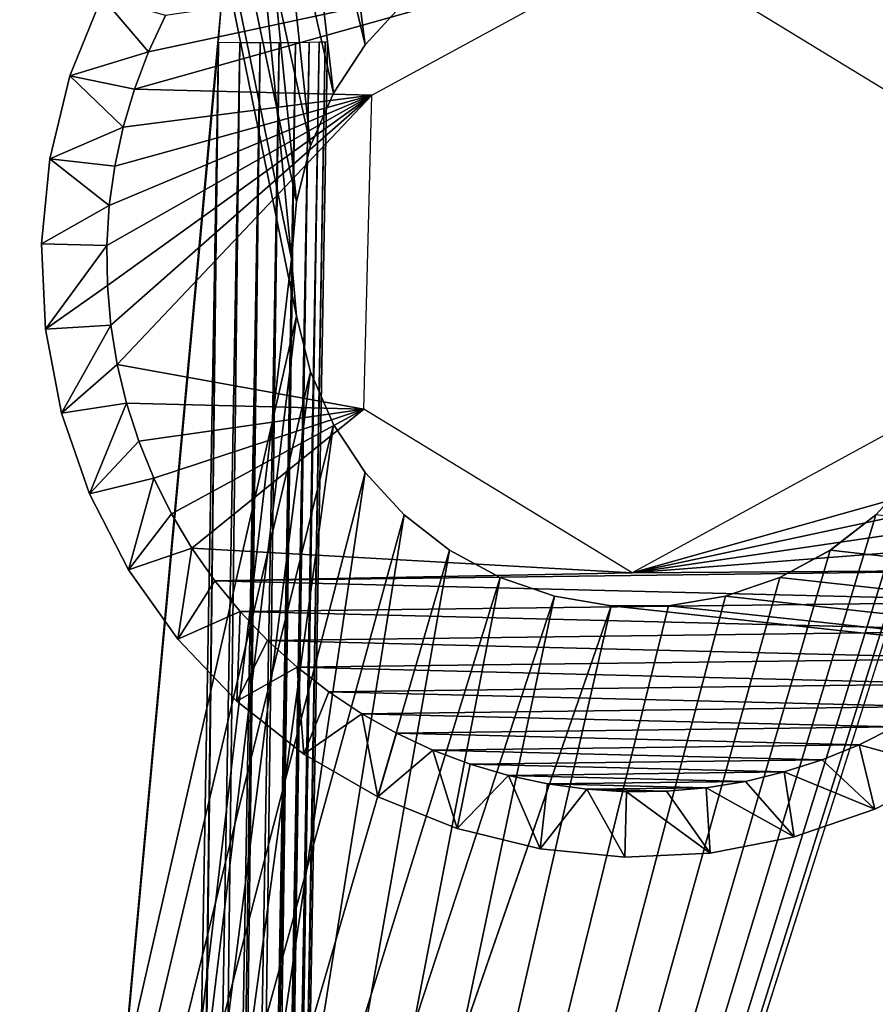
# Model space of a CAD drawing. Header units: millimetres. Extents: x -72 to 72, y -72 to 72.
# Tile 22 of 65: x -68.85 to -64.92, y -58.93 to -54.4. Entities that reach past the tile are written whole.
import ezdxf

# ---------------------------------------------------------------- set-up
doc = ezdxf.new("R2010")
doc.units = ezdxf.units.MM
doc.header["$LTSCALE"] = 65.185185
for name, color, linetype in [('102', 7, 'CONTINUOUS'), ('132', 7, 'CONTINUOUS'), ('133', 7, 'CONTINUOUS'), ('134', 7, 'CONTINUOUS'), ('135', 7, 'CONTINUOUS'), ('136', 7, 'CONTINUOUS'), ('137', 7, 'CONTINUOUS'), ('138', 7, 'CONTINUOUS'), ('53', 7, 'CONTINUOUS'), ('56', 7, 'CONTINUOUS'), ('57', 7, 'CONTINUOUS'), ('60', 7, 'CONTINUOUS'), ('63', 7, 'CONTINUOUS'), ('66', 7, 'CONTINUOUS')]:
    doc.layers.add(name, color=color, linetype=linetype)

msp = doc.modelspace()

# ---------------------------------------------------------------- linework, layer by layer
at = {"layer": '102', "color": 18, "linetype": 'Continuous', "true_color": 0x640303}
for points in [[(-67.9359, -54.5068, 9.7555), (-68.2413, -72.0087, 9.45), (-68.1533, -72.0101, 9.4422), (-67.9359, -54.5068, 9.7555)], [(-67.9359, -54.5068, 9.7555), (-68.1533, -72.0101, 9.4422), (-68.1438, -72.0103, 9.4404), (-67.9359, -54.5068, 9.7555)], [(-67.9359, -54.5068, 9.7555), (-68.1438, -72.0103, 9.4404), (-67.8383, -54.5074, 9.7459), (-67.9359, -54.5068, 9.7555)], [(-68.1438, -72.0103, 9.4404), (-68.0501, -72.0114, 9.4119), (-67.8383, -54.5074, 9.7459), (-68.1438, -72.0103, 9.4404)], [(-67.8383, -54.5074, 9.7459), (-68.0501, -72.0114, 9.4119), (-67.7445, -54.5076, 9.7174), (-67.8383, -54.5074, 9.7459)], [(-68.0501, -72.0114, 9.4119), (-67.9994, -72.0119, 9.3875), (-67.7445, -54.5076, 9.7174), (-68.0501, -72.0114, 9.4119)], [(-67.9994, -72.0119, 9.3875), (-67.9636, -72.0121, 9.3657), (-67.7445, -54.5076, 9.7174), (-67.9994, -72.0119, 9.3875)], [(-67.9636, -72.0121, 9.3657), (-67.8879, -72.0123, 9.3035), (-67.6581, -54.5075, 9.6712), (-67.9636, -72.0121, 9.3657)], [(-67.7445, -54.5076, 9.7174), (-67.9636, -72.0121, 9.3657), (-67.6581, -54.5075, 9.6712), (-67.7445, -54.5076, 9.7174)], [(-67.8879, -72.0123, 9.3035), (-67.8581, -72.0123, 9.271), (-67.5823, -54.507, 9.609), (-67.8879, -72.0123, 9.3035)], [(-67.6581, -54.5075, 9.6712), (-67.8879, -72.0123, 9.3035), (-67.5823, -54.507, 9.609), (-67.6581, -54.5075, 9.6712)], [(-67.8581, -72.0123, 9.271), (-67.8257, -72.0121, 9.2278), (-67.5823, -54.507, 9.609), (-67.8581, -72.0123, 9.271)], [(-67.8257, -72.0121, 9.2278), (-67.8005, -72.0118, 9.1857), (-67.5201, -54.5062, 9.5333), (-67.8257, -72.0121, 9.2278)], [(-67.5823, -54.507, 9.609), (-67.8257, -72.0121, 9.2278), (-67.5201, -54.5062, 9.5333), (-67.5823, -54.507, 9.609)], [(-67.8005, -72.0118, 9.1857), (-67.7795, -72.0114, 9.1413), (-67.5201, -54.5062, 9.5333), (-67.8005, -72.0118, 9.1857)], [(-67.7795, -72.0114, 9.1413), (-67.763, -72.0109, 9.0952), (-67.4739, -54.5052, 9.4468), (-67.7795, -72.0114, 9.1413)], [(-67.5201, -54.5062, 9.5333), (-67.7795, -72.0114, 9.1413), (-67.4739, -54.5052, 9.4468), (-67.5201, -54.5062, 9.5333)], [(-67.763, -72.0109, 9.0952), (-67.7511, -72.0103, 9.0476), (-67.4739, -54.5052, 9.4468), (-67.763, -72.0109, 9.0952)], [(-67.7511, -72.0103, 9.0476), (-67.7438, -72.0095, 8.9991), (-67.4455, -54.504, 9.353), (-67.7511, -72.0103, 9.0476)], [(-67.4739, -54.5052, 9.4468), (-67.7511, -72.0103, 9.0476), (-67.4455, -54.504, 9.353), (-67.4739, -54.5052, 9.4468)], [(-67.7438, -72.0095, 8.9991), (-67.7414, -72.0087, 8.9501), (-67.4455, -54.504, 9.353), (-67.7438, -72.0095, 8.9991)], [(-67.7414, -72.0087, 8.9501), (-67.4359, -54.5027, 9.2557), (-67.4455, -54.504, 9.353), (-67.7414, -72.0087, 8.9501)]]:
    msp.add_3dface(points, dxfattribs=at)
at = {"layer": '132', "linetype": 'Continuous'}
for points in [[(-67.2317, -54.7475, 13.7), (-65.9641, -54.0571, 13.7), (-68.3225, -54.72, 13.7), (-67.2317, -54.7475, 13.7)], [(-68.3225, -54.72, 13.7), (-65.9641, -54.0571, 13.7), (-68.2577, -54.5485, 13.7), (-68.3225, -54.72, 13.7)], [(-68.2577, -54.5485, 13.7), (-65.9641, -54.0571, 13.7), (-68.1803, -54.3826, 13.7), (-68.2577, -54.5485, 13.7)], [(-65.9641, -54.0571, 13.7), (-64.7324, -54.8096, 13.7), (-63.942, -54.1707, 13.7), (-65.9641, -54.0571, 13.7)], [(-68.4469, -55.6227, 13.7), (-67.2317, -54.7475, 13.7), (-68.4492, -55.4391, 13.7), (-68.4469, -55.6227, 13.7)], [(-68.4492, -55.4391, 13.7), (-67.2317, -54.7475, 13.7), (-68.4378, -55.2558, 13.7), (-68.4492, -55.4391, 13.7)], [(-68.431, -55.8048, 13.7), (-67.2317, -54.7475, 13.7), (-68.4469, -55.6227, 13.7), (-68.431, -55.8048, 13.7)], [(-68.4378, -55.2558, 13.7), (-67.2317, -54.7475, 13.7), (-68.4128, -55.0748, 13.7), (-68.4378, -55.2558, 13.7)], [(-68.4014, -55.9857, 13.7), (-67.2317, -54.7475, 13.7), (-68.431, -55.8048, 13.7), (-68.4014, -55.9857, 13.7)], [(-68.4128, -55.0748, 13.7), (-67.2317, -54.7475, 13.7), (-68.3743, -54.8956, 13.7), (-68.4128, -55.0748, 13.7)], [(-67.2676, -56.1904, 13.7), (-67.2317, -54.7475, 13.7), (-68.4014, -55.9857, 13.7), (-67.2676, -56.1904, 13.7)], [(-68.3743, -54.8956, 13.7), (-67.2317, -54.7475, 13.7), (-68.3225, -54.72, 13.7), (-68.3743, -54.8956, 13.7)], [(-68.3584, -56.1636, 13.7), (-67.2676, -56.1904, 13.7), (-68.4014, -55.9857, 13.7), (-68.3584, -56.1636, 13.7)], [(-68.3021, -56.3382, 13.7), (-67.2676, -56.1904, 13.7), (-68.3584, -56.1636, 13.7), (-68.3021, -56.3382, 13.7)], [(-68.2332, -56.5077, 13.7), (-67.2676, -56.1904, 13.7), (-68.3021, -56.3382, 13.7), (-68.2332, -56.5077, 13.7)], [(-68.1515, -56.6719, 13.7), (-67.2676, -56.1904, 13.7), (-68.2332, -56.5077, 13.7), (-68.1515, -56.6719, 13.7)], [(-68.058, -56.8293, 13.7), (-67.2676, -56.1904, 13.7), (-68.1515, -56.6719, 13.7), (-68.058, -56.8293, 13.7)], [(-66.0359, -56.9429, 13.7), (-67.2676, -56.1904, 13.7), (-68.058, -56.8293, 13.7), (-66.0359, -56.9429, 13.7)], [(-64.7683, -56.2525, 13.7), (-66.0359, -56.9429, 13.7), (-63.6775, -56.28, 13.7), (-64.7683, -56.2525, 13.7)], [(-63.6775, -56.28, 13.7), (-66.0359, -56.9429, 13.7), (-63.7423, -56.4515, 13.7), (-63.6775, -56.28, 13.7)], [(-63.7423, -56.4515, 13.7), (-66.0359, -56.9429, 13.7), (-63.8197, -56.6174, 13.7), (-63.7423, -56.4515, 13.7)], [(-63.8197, -56.6174, 13.7), (-66.0359, -56.9429, 13.7), (-63.9094, -56.7774, 13.7), (-63.8197, -56.6174, 13.7)], [(-63.9094, -56.7774, 13.7), (-66.0359, -56.9429, 13.7), (-64.0106, -56.9299, 13.7), (-63.9094, -56.7774, 13.7)], [(-67.9528, -56.9795, 13.7), (-66.0359, -56.9429, 13.7), (-68.058, -56.8293, 13.7), (-67.9528, -56.9795, 13.7)], [(-64.0106, -56.9299, 13.7), (-66.0359, -56.9429, 13.7), (-67.9528, -56.9795, 13.7), (-64.0106, -56.9299, 13.7)], [(-64.1231, -57.0747, 13.7), (-64.0106, -56.9299, 13.7), (-67.9528, -56.9795, 13.7), (-64.1231, -57.0747, 13.7)], [(-67.8369, -57.1212, 13.7), (-64.1231, -57.0747, 13.7), (-67.9528, -56.9795, 13.7), (-67.8369, -57.1212, 13.7)], [(-64.2459, -57.2104, 13.7), (-64.1231, -57.0747, 13.7), (-67.8369, -57.1212, 13.7), (-64.2459, -57.2104, 13.7)], [(-67.7105, -57.2541, 13.7), (-64.2459, -57.2104, 13.7), (-67.8369, -57.1212, 13.7), (-67.7105, -57.2541, 13.7)], [(-64.3788, -57.3369, 13.7), (-64.2459, -57.2104, 13.7), (-67.7105, -57.2541, 13.7), (-64.3788, -57.3369, 13.7)], [(-67.5748, -57.3768, 13.7), (-64.3788, -57.3369, 13.7), (-67.7105, -57.2541, 13.7), (-67.5748, -57.3768, 13.7)], [(-64.5204, -57.4528, 13.7), (-64.3788, -57.3369, 13.7), (-67.5748, -57.3768, 13.7), (-64.5204, -57.4528, 13.7)], [(-67.4299, -57.4894, 13.7), (-64.5204, -57.4528, 13.7), (-67.5748, -57.3768, 13.7), (-67.4299, -57.4894, 13.7)], [(-64.6707, -57.558, 13.7), (-64.5204, -57.4528, 13.7), (-67.4299, -57.4894, 13.7), (-64.6707, -57.558, 13.7)], [(-67.2774, -57.5906, 13.7), (-64.6707, -57.558, 13.7), (-67.4299, -57.4894, 13.7), (-67.2774, -57.5906, 13.7)], [(-64.828, -57.6515, 13.7), (-64.6707, -57.558, 13.7), (-67.2774, -57.5906, 13.7), (-64.828, -57.6515, 13.7)], [(-67.1175, -57.6803, 13.7), (-64.828, -57.6515, 13.7), (-67.2774, -57.5906, 13.7), (-67.1175, -57.6803, 13.7)], [(-64.9923, -57.7331, 13.7), (-64.828, -57.6515, 13.7), (-67.1175, -57.6803, 13.7), (-64.9923, -57.7331, 13.7)], [(-66.9516, -57.7576, 13.7), (-64.9923, -57.7331, 13.7), (-67.1175, -57.6803, 13.7), (-66.9516, -57.7576, 13.7)], [(-65.1618, -57.8021, 13.7), (-64.9923, -57.7331, 13.7), (-66.9516, -57.7576, 13.7), (-65.1618, -57.8021, 13.7)], [(-66.78, -57.8225, 13.7), (-65.1618, -57.8021, 13.7), (-66.9516, -57.7576, 13.7), (-66.78, -57.8225, 13.7)], [(-65.3363, -57.8584, 13.7), (-65.1618, -57.8021, 13.7), (-66.78, -57.8225, 13.7), (-65.3363, -57.8584, 13.7)], [(-66.6044, -57.8743, 13.7), (-65.3363, -57.8584, 13.7), (-66.78, -57.8225, 13.7), (-66.6044, -57.8743, 13.7)], [(-65.5143, -57.9014, 13.7), (-65.3363, -57.8584, 13.7), (-66.6044, -57.8743, 13.7), (-65.5143, -57.9014, 13.7)], [(-66.4252, -57.9128, 13.7), (-65.5143, -57.9014, 13.7), (-66.6044, -57.8743, 13.7), (-66.4252, -57.9128, 13.7)], [(-65.6952, -57.931, 13.7), (-65.5143, -57.9014, 13.7), (-66.4252, -57.9128, 13.7), (-65.6952, -57.931, 13.7)], [(-66.2438, -57.9378, 13.7), (-65.6952, -57.931, 13.7), (-66.4252, -57.9128, 13.7), (-66.2438, -57.9378, 13.7)], [(-65.8777, -57.9469, 13.7), (-65.6952, -57.931, 13.7), (-66.2438, -57.9378, 13.7), (-65.8777, -57.9469, 13.7)], [(-66.0609, -57.9492, 13.7), (-65.8777, -57.9469, 13.7), (-66.2438, -57.9378, 13.7), (-66.0609, -57.9492, 13.7)]]:
    msp.add_3dface(points, dxfattribs=at)
at = {"layer": '133', "linetype": 'Continuous'}
for points in [[(-68.6185, -54.6599, 13.4), (-68.4723, -54.2958, 13.4), (-68.6185, -54.6599, 9.7), (-68.6185, -54.6599, 13.4)], [(-68.6185, -54.6599, 9.7), (-68.4723, -54.2958, 13.4), (-68.4723, -54.2958, 9.7), (-68.6185, -54.6599, 9.7)], [(-68.7114, -55.0411, 13.4), (-68.6185, -54.6599, 13.4), (-68.7114, -55.0411, 9.7), (-68.7114, -55.0411, 13.4)], [(-68.7114, -55.0411, 9.7), (-68.6185, -54.6599, 13.4), (-68.6185, -54.6599, 9.7), (-68.7114, -55.0411, 9.7)], [(-68.7492, -55.4316, 13.4), (-68.7114, -55.0411, 13.4), (-68.7492, -55.4316, 9.7), (-68.7492, -55.4316, 13.4)], [(-68.7492, -55.4316, 9.7), (-68.7114, -55.0411, 13.4), (-68.7114, -55.0411, 9.7), (-68.7492, -55.4316, 9.7)]]:
    msp.add_3dface(points, dxfattribs=at)
at = {"layer": '134', "linetype": 'Continuous'}
for points in [[(-68.7492, -55.4316, 13.4), (-68.7492, -55.4316, 9.7), (-68.7309, -55.8236, 9.7), (-68.7492, -55.4316, 13.4)], [(-68.7309, -55.8236, 13.4), (-68.7492, -55.4316, 13.4), (-68.7309, -55.8236, 9.7), (-68.7309, -55.8236, 13.4)], [(-68.6571, -56.2089, 13.4), (-68.7309, -55.8236, 13.4), (-68.7309, -55.8236, 9.7), (-68.6571, -56.2089, 13.4)], [(-68.657, -56.2089, 9.7), (-68.6571, -56.2089, 13.4), (-68.7309, -55.8236, 9.7), (-68.657, -56.2089, 9.7)], [(-68.5291, -56.5798, 13.4), (-68.6571, -56.2089, 13.4), (-68.657, -56.2089, 9.7), (-68.5291, -56.5798, 13.4)], [(-68.5291, -56.5799, 9.7), (-68.5291, -56.5798, 13.4), (-68.657, -56.2089, 9.7), (-68.5291, -56.5799, 9.7)], [(-68.3497, -56.9288, 13.4), (-68.5291, -56.5798, 13.4), (-68.5291, -56.5799, 9.7), (-68.3497, -56.9288, 13.4)], [(-68.3497, -56.9288, 9.7), (-68.3497, -56.9288, 13.4), (-68.5291, -56.5799, 9.7), (-68.3497, -56.9288, 9.7)], [(-68.1224, -57.2486, 13.4), (-68.3497, -56.9288, 13.4), (-68.3497, -56.9288, 9.7), (-68.1224, -57.2486, 13.4)], [(-68.1224, -57.2487, 9.7), (-68.1224, -57.2486, 13.4), (-68.3497, -56.9288, 9.7), (-68.1224, -57.2487, 9.7)], [(-67.852, -57.5329, 13.4), (-68.1224, -57.2486, 13.4), (-68.1224, -57.2487, 9.7), (-67.852, -57.5329, 13.4)], [(-67.852, -57.5329, 9.7), (-67.852, -57.5329, 13.4), (-68.1224, -57.2487, 9.7), (-67.852, -57.5329, 9.7)], [(-67.5438, -57.7758, 13.4), (-67.852, -57.5329, 13.4), (-67.852, -57.5329, 9.7), (-67.5438, -57.7758, 13.4)], [(-67.5438, -57.7758, 9.7), (-67.5438, -57.7758, 13.4), (-67.852, -57.5329, 9.7), (-67.5438, -57.7758, 9.7)], [(-67.2042, -57.9723, 13.4), (-67.5438, -57.7758, 13.4), (-67.5438, -57.7758, 9.7), (-67.2042, -57.9723, 13.4)], [(-67.2042, -57.9723, 9.7), (-67.2042, -57.9723, 13.4), (-67.5438, -57.7758, 9.7), (-67.2042, -57.9723, 9.7)], [(-64.5712, -57.8497, 13.4), (-64.9201, -58.0291, 13.4), (-64.5712, -57.8497, 9.7), (-64.5712, -57.8497, 13.4)], [(-64.5712, -57.8497, 9.7), (-64.9201, -58.0291, 13.4), (-64.9201, -58.0291, 9.7), (-64.5712, -57.8497, 9.7)], [(-66.8401, -58.1185, 13.4), (-67.2042, -57.9723, 13.4), (-67.2042, -57.9723, 9.7), (-66.8401, -58.1185, 13.4)], [(-66.8401, -58.1185, 9.7), (-66.8401, -58.1185, 13.4), (-67.2042, -57.9723, 9.7), (-66.8401, -58.1185, 9.7)], [(-64.9201, -58.0291, 9.7), (-65.291, -58.157, 13.4), (-65.2911, -58.157, 9.7), (-64.9201, -58.0291, 9.7)], [(-64.9201, -58.0291, 13.4), (-65.291, -58.157, 13.4), (-64.9201, -58.0291, 9.7), (-64.9201, -58.0291, 13.4)], [(-66.4589, -58.2114, 13.4), (-66.8401, -58.1185, 13.4), (-66.4589, -58.2114, 9.7), (-66.4589, -58.2114, 13.4)], [(-66.4589, -58.2114, 9.7), (-66.8401, -58.1185, 13.4), (-66.8401, -58.1185, 9.7), (-66.4589, -58.2114, 9.7)], [(-65.291, -58.157, 13.4), (-65.6764, -58.2309, 13.4), (-65.2911, -58.157, 9.7), (-65.291, -58.157, 13.4)], [(-65.2911, -58.157, 9.7), (-65.6764, -58.2309, 13.4), (-65.6764, -58.2309, 9.7), (-65.2911, -58.157, 9.7)], [(-66.0684, -58.2492, 13.4), (-66.4589, -58.2114, 13.4), (-66.0684, -58.2492, 9.7), (-66.0684, -58.2492, 13.4)], [(-66.0684, -58.2492, 9.7), (-66.4589, -58.2114, 13.4), (-66.4589, -58.2114, 9.7), (-66.0684, -58.2492, 9.7)], [(-65.6764, -58.2309, 13.4), (-66.0684, -58.2492, 13.4), (-65.6764, -58.2309, 9.7), (-65.6764, -58.2309, 13.4)], [(-65.6764, -58.2309, 9.7), (-66.0684, -58.2492, 13.4), (-66.0684, -58.2492, 9.7), (-65.6764, -58.2309, 9.7)]]:
    msp.add_3dface(points, dxfattribs=at)
at = {"layer": '135', "linetype": 'Continuous'}
for points in [[(-68.4492, -55.4391, 13.7), (-68.7492, -55.4316, 13.4), (-68.7309, -55.8236, 13.4), (-68.4492, -55.4391, 13.7)], [(-68.4469, -55.6227, 13.7), (-68.4492, -55.4391, 13.7), (-68.7309, -55.8236, 13.4), (-68.4469, -55.6227, 13.7)], [(-68.431, -55.8048, 13.7), (-68.4469, -55.6227, 13.7), (-68.7309, -55.8236, 13.4), (-68.431, -55.8048, 13.7)], [(-68.431, -55.8048, 13.7), (-68.7309, -55.8236, 13.4), (-68.6571, -56.2089, 13.4), (-68.431, -55.8048, 13.7)], [(-68.4014, -55.9857, 13.7), (-68.431, -55.8048, 13.7), (-68.6571, -56.2089, 13.4), (-68.4014, -55.9857, 13.7)], [(-68.3584, -56.1636, 13.7), (-68.4014, -55.9857, 13.7), (-68.6571, -56.2089, 13.4), (-68.3584, -56.1636, 13.7)], [(-68.3584, -56.1636, 13.7), (-68.6571, -56.2089, 13.4), (-68.5291, -56.5798, 13.4), (-68.3584, -56.1636, 13.7)], [(-68.3021, -56.3382, 13.7), (-68.3584, -56.1636, 13.7), (-68.5291, -56.5798, 13.4), (-68.3021, -56.3382, 13.7)], [(-68.2332, -56.5077, 13.7), (-68.3021, -56.3382, 13.7), (-68.5291, -56.5798, 13.4), (-68.2332, -56.5077, 13.7)], [(-68.2332, -56.5077, 13.7), (-68.5291, -56.5798, 13.4), (-68.3497, -56.9288, 13.4), (-68.2332, -56.5077, 13.7)], [(-68.1515, -56.6719, 13.7), (-68.2332, -56.5077, 13.7), (-68.3497, -56.9288, 13.4), (-68.1515, -56.6719, 13.7)], [(-68.058, -56.8293, 13.7), (-68.1515, -56.6719, 13.7), (-68.3497, -56.9288, 13.4), (-68.058, -56.8293, 13.7)], [(-68.058, -56.8293, 13.7), (-68.3497, -56.9288, 13.4), (-68.1224, -57.2486, 13.4), (-68.058, -56.8293, 13.7)], [(-67.9528, -56.9795, 13.7), (-68.058, -56.8293, 13.7), (-68.1224, -57.2486, 13.4), (-67.9528, -56.9795, 13.7)], [(-67.8369, -57.1212, 13.7), (-67.9528, -56.9795, 13.7), (-68.1224, -57.2486, 13.4), (-67.8369, -57.1212, 13.7)], [(-67.8369, -57.1212, 13.7), (-68.1224, -57.2486, 13.4), (-67.852, -57.5329, 13.4), (-67.8369, -57.1212, 13.7)], [(-67.7105, -57.2541, 13.7), (-67.8369, -57.1212, 13.7), (-67.852, -57.5329, 13.4), (-67.7105, -57.2541, 13.7)], [(-67.5748, -57.3768, 13.7), (-67.7105, -57.2541, 13.7), (-67.852, -57.5329, 13.4), (-67.5748, -57.3768, 13.7)], [(-67.5748, -57.3768, 13.7), (-67.852, -57.5329, 13.4), (-67.5438, -57.7758, 13.4), (-67.5748, -57.3768, 13.7)], [(-67.4299, -57.4894, 13.7), (-67.5748, -57.3768, 13.7), (-67.5438, -57.7758, 13.4), (-67.4299, -57.4894, 13.7)], [(-67.2774, -57.5906, 13.7), (-67.4299, -57.4894, 13.7), (-67.5438, -57.7758, 13.4), (-67.2774, -57.5906, 13.7)], [(-67.2774, -57.5906, 13.7), (-67.5438, -57.7758, 13.4), (-67.2042, -57.9723, 13.4), (-67.2774, -57.5906, 13.7)], [(-67.1175, -57.6803, 13.7), (-67.2774, -57.5906, 13.7), (-67.2042, -57.9723, 13.4), (-67.1175, -57.6803, 13.7)], [(-66.9516, -57.7576, 13.7), (-67.1175, -57.6803, 13.7), (-67.2042, -57.9723, 13.4), (-66.9516, -57.7576, 13.7)], [(-64.828, -57.6515, 13.7), (-64.9923, -57.7331, 13.7), (-64.5712, -57.8497, 13.4), (-64.828, -57.6515, 13.7)], [(-64.9923, -57.7331, 13.7), (-65.1618, -57.8021, 13.7), (-64.9201, -58.0291, 13.4), (-64.9923, -57.7331, 13.7)], [(-64.9923, -57.7331, 13.7), (-64.9201, -58.0291, 13.4), (-64.5712, -57.8497, 13.4), (-64.9923, -57.7331, 13.7)], [(-66.9516, -57.7576, 13.7), (-67.2042, -57.9723, 13.4), (-66.8401, -58.1185, 13.4), (-66.9516, -57.7576, 13.7)], [(-66.78, -57.8225, 13.7), (-66.9516, -57.7576, 13.7), (-66.8401, -58.1185, 13.4), (-66.78, -57.8225, 13.7)], [(-66.6044, -57.8743, 13.7), (-66.78, -57.8225, 13.7), (-66.8401, -58.1185, 13.4), (-66.6044, -57.8743, 13.7)], [(-65.1618, -57.8021, 13.7), (-65.3363, -57.8584, 13.7), (-64.9201, -58.0291, 13.4), (-65.1618, -57.8021, 13.7)], [(-65.3363, -57.8584, 13.7), (-65.5143, -57.9014, 13.7), (-65.291, -58.157, 13.4), (-65.3363, -57.8584, 13.7)], [(-65.3363, -57.8584, 13.7), (-65.291, -58.157, 13.4), (-64.9201, -58.0291, 13.4), (-65.3363, -57.8584, 13.7)], [(-66.6044, -57.8743, 13.7), (-66.8401, -58.1185, 13.4), (-66.4589, -58.2114, 13.4), (-66.6044, -57.8743, 13.7)], [(-66.4252, -57.9128, 13.7), (-66.6044, -57.8743, 13.7), (-66.4589, -58.2114, 13.4), (-66.4252, -57.9128, 13.7)], [(-66.2438, -57.9378, 13.7), (-66.4252, -57.9128, 13.7), (-66.4589, -58.2114, 13.4), (-66.2438, -57.9378, 13.7)], [(-65.5143, -57.9014, 13.7), (-65.6952, -57.931, 13.7), (-65.291, -58.157, 13.4), (-65.5143, -57.9014, 13.7)], [(-66.2438, -57.9378, 13.7), (-66.4589, -58.2114, 13.4), (-66.0684, -58.2492, 13.4), (-66.2438, -57.9378, 13.7)], [(-66.0609, -57.9492, 13.7), (-66.2438, -57.9378, 13.7), (-66.0684, -58.2492, 13.4), (-66.0609, -57.9492, 13.7)], [(-66.0609, -57.9492, 13.7), (-66.0684, -58.2492, 13.4), (-65.6764, -58.2309, 13.4), (-66.0609, -57.9492, 13.7)], [(-65.8777, -57.9469, 13.7), (-66.0609, -57.9492, 13.7), (-65.6764, -58.2309, 13.4), (-65.8777, -57.9469, 13.7)], [(-65.6952, -57.931, 13.7), (-65.8777, -57.9469, 13.7), (-65.6764, -58.2309, 13.4), (-65.6952, -57.931, 13.7)], [(-65.6952, -57.931, 13.7), (-65.6764, -58.2309, 13.4), (-65.291, -58.157, 13.4), (-65.6952, -57.931, 13.7)]]:
    msp.add_3dface(points, dxfattribs=at)
at = {"layer": '136', "linetype": 'Continuous'}
for points in [[(-68.2577, -54.5485, 13.7), (-68.4723, -54.2958, 13.4), (-68.6185, -54.6599, 13.4), (-68.2577, -54.5485, 13.7)], [(-68.2577, -54.5485, 13.7), (-68.1803, -54.3826, 13.7), (-68.4723, -54.2958, 13.4), (-68.2577, -54.5485, 13.7)], [(-68.3225, -54.72, 13.7), (-68.2577, -54.5485, 13.7), (-68.6185, -54.6599, 13.4), (-68.3225, -54.72, 13.7)], [(-68.3743, -54.8956, 13.7), (-68.6185, -54.6599, 13.4), (-68.7114, -55.0411, 13.4), (-68.3743, -54.8956, 13.7)], [(-68.3743, -54.8956, 13.7), (-68.3225, -54.72, 13.7), (-68.6185, -54.6599, 13.4), (-68.3743, -54.8956, 13.7)], [(-68.4128, -55.0748, 13.7), (-68.3743, -54.8956, 13.7), (-68.7114, -55.0411, 13.4), (-68.4128, -55.0748, 13.7)], [(-68.4378, -55.2558, 13.7), (-68.7114, -55.0411, 13.4), (-68.7492, -55.4316, 13.4), (-68.4378, -55.2558, 13.7)], [(-68.4378, -55.2558, 13.7), (-68.4128, -55.0748, 13.7), (-68.7114, -55.0411, 13.4), (-68.4378, -55.2558, 13.7)], [(-68.4492, -55.4391, 13.7), (-68.4378, -55.2558, 13.7), (-68.7492, -55.4316, 13.4), (-68.4492, -55.4391, 13.7)]]:
    msp.add_3dface(points, dxfattribs=at)
at = {"layer": '137', "color": 7, "linetype": 'Continuous'}
for points in [[(72.5, -72.5), (-72.5, -72.5), (72.5, 72.5), (72.5, -72.5)], [(72.5, 72.5), (-72.5, -72.5), (-72.5, 72.5), (72.5, 72.5)]]:
    msp.add_3dface(points, dxfattribs=at)
at = {"layer": '138', "color": 7, "linetype": 'Continuous'}
for points in [[(-72.5, -72.5, 8), (72.5, -72.5, 8), (-69, 6, 8), (-72.5, -72.5, 8)], [(-69, 6, 8), (72.5, -72.5, 8), (69, 6, 8), (-69, 6, 8)]]:
    msp.add_3dface(points, dxfattribs=at)
at = {"layer": '53', "color": 18, "linetype": 'Continuous', "true_color": 0x640303}
for points in [[(-67.7414, -72.0087, 8.2077), (-67.4359, -54.5027, 8.3604), (-67.7414, -72.0087, 8.9501), (-67.7414, -72.0087, 8.2077)], [(-67.7414, -72.0087, 8.9501), (-67.4359, -54.5027, 8.3604), (-67.4359, -54.5027, 9.2557), (-67.7414, -72.0087, 8.9501)]]:
    msp.add_3dface(points, dxfattribs=at)
at = {"layer": '56', "color": 18, "linetype": 'Continuous', "true_color": 0x640303}
for points in [[(-67.2626, -54.5172, 28.2447), (-67.0836, -54.3228, 28.2413), (-67.0836, -54.3228, 30.1381), (-67.2626, -54.5172, 28.2447)], [(-67.2626, -54.5172, 30.1398), (-67.2626, -54.5172, 28.2447), (-67.0836, -54.3228, 30.1381), (-67.2626, -54.5172, 30.1398)], [(-67.4071, -54.7384, 28.2485), (-67.2626, -54.5172, 28.2447), (-67.2626, -54.5172, 30.1398), (-67.4071, -54.7384, 28.2485)], [(-67.4071, -54.7384, 30.1417), (-67.4071, -54.7384, 28.2485), (-67.2626, -54.5172, 30.1398), (-67.4071, -54.7384, 30.1417)], [(-67.5133, -54.9804, 28.2528), (-67.4071, -54.7384, 28.2485), (-67.4071, -54.7384, 30.1417), (-67.5133, -54.9804, 28.2528)], [(-67.5133, -54.9804, 30.1438), (-67.5133, -54.9804, 28.2528), (-67.4071, -54.7384, 30.1417), (-67.5133, -54.9804, 30.1438)], [(-67.5782, -55.2366, 28.2572), (-67.5133, -54.9804, 28.2528), (-67.5133, -54.9804, 30.1438), (-67.5782, -55.2366, 28.2572)], [(-67.5782, -55.2366, 30.1461), (-67.5782, -55.2366, 28.2572), (-67.5133, -54.9804, 30.1438), (-67.5782, -55.2366, 30.1461)], [(-67.6, -55.5, 28.2618), (-67.5782, -55.2366, 28.2572), (-67.6, -55.5, 30.1484), (-67.6, -55.5, 28.2618)], [(-67.6, -55.5, 30.1484), (-67.5782, -55.2366, 28.2572), (-67.5782, -55.2366, 30.1461), (-67.6, -55.5, 30.1484)]]:
    msp.add_3dface(points, dxfattribs=at)
at = {"layer": '57', "color": 18, "linetype": 'Continuous', "true_color": 0x640303}
for points in [[(-67.6, -55.5, 28.2618), (-67.6, -55.5, 30.1484), (-67.5782, -55.7634, 30.1507), (-67.6, -55.5, 28.2618)], [(-67.5782, -55.7634, 28.2664), (-67.6, -55.5, 28.2618), (-67.5782, -55.7634, 30.1507), (-67.5782, -55.7634, 28.2664)], [(-67.5133, -56.0196, 28.2709), (-67.5782, -55.7634, 28.2664), (-67.5133, -56.0196, 30.1529), (-67.5133, -56.0196, 28.2709)], [(-67.5133, -56.0196, 30.1529), (-67.5782, -55.7634, 28.2664), (-67.5782, -55.7634, 30.1507), (-67.5133, -56.0196, 30.1529)], [(-67.4071, -56.2616, 28.2751), (-67.5133, -56.0196, 28.2709), (-67.4071, -56.2616, 30.155), (-67.4071, -56.2616, 28.2751)], [(-67.4071, -56.2616, 30.155), (-67.5133, -56.0196, 28.2709), (-67.5133, -56.0196, 30.1529), (-67.4071, -56.2616, 30.155)], [(-67.2626, -56.4828, 28.279), (-67.4071, -56.2616, 28.2751), (-67.2626, -56.4828, 30.1569), (-67.2626, -56.4828, 28.279)], [(-67.2626, -56.4828, 30.1569), (-67.4071, -56.2616, 28.2751), (-67.4071, -56.2616, 30.155), (-67.2626, -56.4828, 30.1569)], [(-67.0836, -56.6772, 28.2824), (-67.2626, -56.4828, 28.279), (-67.0836, -56.6772, 30.1586), (-67.0836, -56.6772, 28.2824)], [(-67.0836, -56.6772, 30.1586), (-67.2626, -56.4828, 28.279), (-67.2626, -56.4828, 30.1569), (-67.0836, -56.6772, 30.1586)], [(-66.875, -56.8395, 28.2852), (-67.0836, -56.6772, 28.2824), (-66.8751, -56.8395, 30.16), (-66.875, -56.8395, 28.2852)], [(-66.8751, -56.8395, 30.16), (-67.0836, -56.6772, 28.2824), (-67.0836, -56.6772, 30.1586), (-66.8751, -56.8395, 30.16)], [(-64.9164, -56.6772, 28.2824), (-65.125, -56.8395, 28.2852), (-65.1249, -56.8395, 30.16), (-64.9164, -56.6772, 28.2824)], [(-64.9164, -56.6772, 30.1586), (-64.9164, -56.6772, 28.2824), (-65.1249, -56.8395, 30.16), (-64.9164, -56.6772, 30.1586)], [(-66.6427, -56.9652, 30.1611), (-66.875, -56.8395, 28.2852), (-66.8751, -56.8395, 30.16), (-66.6427, -56.9652, 30.1611)], [(-66.6426, -56.9653, 28.2874), (-66.875, -56.8395, 28.2852), (-66.6427, -56.9652, 30.1611), (-66.6426, -56.9653, 28.2874)], [(-65.125, -56.8395, 28.2852), (-65.3574, -56.9653, 28.2874), (-65.3573, -56.9652, 30.1611), (-65.125, -56.8395, 28.2852)], [(-65.1249, -56.8395, 30.16), (-65.125, -56.8395, 28.2852), (-65.3573, -56.9652, 30.1611), (-65.1249, -56.8395, 30.16)], [(-66.3928, -57.051, 30.1619), (-66.6426, -56.9653, 28.2874), (-66.6427, -56.9652, 30.1611), (-66.3928, -57.051, 30.1619)], [(-66.3927, -57.051, 28.2889), (-66.6426, -56.9653, 28.2874), (-66.3928, -57.051, 30.1619), (-66.3927, -57.051, 28.2889)], [(-65.3574, -56.9653, 28.2874), (-65.6073, -57.051, 28.2889), (-65.6072, -57.051, 30.1619), (-65.3574, -56.9653, 28.2874)], [(-65.3573, -56.9652, 30.1611), (-65.3574, -56.9653, 28.2874), (-65.6072, -57.051, 30.1619), (-65.3573, -56.9652, 30.1611)], [(-66.1321, -57.0945, 30.1623), (-66.3927, -57.051, 28.2889), (-66.3928, -57.051, 30.1619), (-66.1321, -57.0945, 30.1623)], [(-66.1321, -57.0945, 28.2897), (-66.3927, -57.051, 28.2889), (-66.1321, -57.0945, 30.1623), (-66.1321, -57.0945, 28.2897)], [(-65.6073, -57.051, 28.2889), (-65.8679, -57.0945, 28.2897), (-65.8679, -57.0945, 30.1623), (-65.6073, -57.051, 28.2889)], [(-65.6072, -57.051, 30.1619), (-65.6073, -57.051, 28.2889), (-65.8679, -57.0945, 30.1623), (-65.6072, -57.051, 30.1619)], [(-65.8679, -57.0945, 28.2897), (-66.1321, -57.0945, 28.2897), (-65.8679, -57.0945, 30.1623), (-65.8679, -57.0945, 28.2897)], [(-65.8679, -57.0945, 30.1623), (-66.1321, -57.0945, 28.2897), (-66.1321, -57.0945, 30.1623), (-65.8679, -57.0945, 30.1623)]]:
    msp.add_3dface(points, dxfattribs=at)
at = {"layer": '60', "color": 18, "linetype": 'Continuous', "true_color": 0x640303}
for points in [[(-67.5782, -55.7634, 30.1507), (-71.0043, -38.9956, 30.0043), (-71.2923, -71.9956, 30.2923), (-67.5782, -55.7634, 30.1507)], [(-67.6, -55.5, 30.1484), (-67.5782, -55.2366, 30.1461), (-71.0043, -38.9956, 30.0043), (-67.6, -55.5, 30.1484)], [(-67.5782, -55.7634, 30.1507), (-67.6, -55.5, 30.1484), (-71.0043, -38.9956, 30.0043), (-67.5782, -55.7634, 30.1507)], [(-67.5782, -55.2366, 30.1461), (-67.5133, -54.9804, 30.1438), (-71.0043, -38.9956, 30.0043), (-67.5782, -55.2366, 30.1461)], [(-67.5133, -54.9804, 30.1438), (-67.4071, -54.7384, 30.1417), (-71.0043, -38.9956, 30.0043), (-67.5133, -54.9804, 30.1438)], [(-67.4071, -54.7384, 30.1417), (-67.2626, -54.5172, 30.1398), (-71.0043, -38.9956, 30.0043), (-67.4071, -54.7384, 30.1417)], [(-67.2626, -54.5172, 30.1398), (-67.0836, -54.3228, 30.1381), (-71.0043, -38.9956, 30.0043), (-67.2626, -54.5172, 30.1398)], [(-64.9164, -54.3228, 30.1381), (-64.7374, -54.5172, 30.1398), (-71.0043, -38.9956, 30.0043), (-64.9164, -54.3228, 30.1381)], [(-64.7374, -54.5172, 30.1398), (-64.5929, -54.7384, 30.1417), (-71.0043, -38.9956, 30.0043), (-64.7374, -54.5172, 30.1398)], [(-64.5929, -54.7384, 30.1417), (-64.4867, -54.9804, 30.1438), (-71.0043, -38.9956, 30.0043), (-64.5929, -54.7384, 30.1417)], [(-64.4867, -54.9804, 30.1438), (64.4, -55.5, 30.1484), (-71.0043, -38.9956, 30.0043), (-64.4867, -54.9804, 30.1438)], [(64.4, -55.5, 30.1484), (64.4218, -55.2366, 30.1461), (-71.0043, -38.9956, 30.0043), (64.4, -55.5, 30.1484)], [(64.4218, -55.2366, 30.1461), (64.4867, -54.9804, 30.1438), (-71.0043, -38.9956, 30.0043), (64.4218, -55.2366, 30.1461)], [(64.4867, -54.9804, 30.1438), (64.5929, -54.7384, 30.1417), (-71.0043, -38.9956, 30.0043), (64.4867, -54.9804, 30.1438)], [(64.5929, -54.7384, 30.1417), (64.7374, -54.5172, 30.1398), (-71.0043, -38.9956, 30.0043), (64.5929, -54.7384, 30.1417)], [(64.7374, -54.5172, 30.1398), (64.9164, -54.3228, 30.1381), (-71.0043, -38.9956, 30.0043), (64.7374, -54.5172, 30.1398)], [(-67.5133, -56.0196, 30.1529), (-67.5782, -55.7634, 30.1507), (-71.2923, -71.9956, 30.2923), (-67.5133, -56.0196, 30.1529)], [(-67.4071, -56.2616, 30.155), (-67.5133, -56.0196, 30.1529), (-71.2923, -71.9956, 30.2923), (-67.4071, -56.2616, 30.155)], [(-67.2626, -56.4828, 30.1569), (-67.4071, -56.2616, 30.155), (-71.2923, -71.9956, 30.2923), (-67.2626, -56.4828, 30.1569)], [(-67.0836, -56.6772, 30.1586), (-67.2626, -56.4828, 30.1569), (-71.2923, -71.9956, 30.2923), (-67.0836, -56.6772, 30.1586)], [(-66.8751, -56.8395, 30.16), (-67.0836, -56.6772, 30.1586), (-71.2923, -71.9956, 30.2923), (-66.8751, -56.8395, 30.16)], [(-64.9164, -56.6772, 30.1586), (-65.1249, -56.8395, 30.16), (71.2923, -71.9956, 30.2923), (-64.9164, -56.6772, 30.1586)], [(-66.6427, -56.9652, 30.1611), (-66.8751, -56.8395, 30.16), (-71.2923, -71.9956, 30.2923), (-66.6427, -56.9652, 30.1611)], [(-65.1249, -56.8395, 30.16), (-65.3573, -56.9652, 30.1611), (71.2923, -71.9956, 30.2923), (-65.1249, -56.8395, 30.16)], [(-66.3928, -57.051, 30.1619), (-66.6427, -56.9652, 30.1611), (-71.2923, -71.9956, 30.2923), (-66.3928, -57.051, 30.1619)], [(-65.3573, -56.9652, 30.1611), (-65.6072, -57.051, 30.1619), (71.2923, -71.9956, 30.2923), (-65.3573, -56.9652, 30.1611)], [(-66.1321, -57.0945, 30.1623), (-66.3928, -57.051, 30.1619), (-71.2923, -71.9956, 30.2923), (-66.1321, -57.0945, 30.1623)], [(-65.6072, -57.051, 30.1619), (-65.8679, -57.0945, 30.1623), (71.2923, -71.9956, 30.2923), (-65.6072, -57.051, 30.1619)], [(71.2923, -71.9956, 30.2923), (-66.1321, -57.0945, 30.1623), (-71.2923, -71.9956, 30.2923), (71.2923, -71.9956, 30.2923)], [(-65.8679, -57.0945, 30.1623), (-66.1321, -57.0945, 30.1623), (71.2923, -71.9956, 30.2923), (-65.8679, -57.0945, 30.1623)]]:
    msp.add_3dface(points, dxfattribs=at)
at = {"layer": '63', "color": 18, "linetype": 'Continuous', "true_color": 0x640303}
for points in [[(-69.0087, -40.9913, 28.0086), (-67.6, -55.5, 28.2618), (-69.5501, -72.0087, 28.55), (-69.0087, -40.9913, 28.0086)], [(-67.0836, -54.3228, 28.2413), (-67.2626, -54.5172, 28.2447), (-69.0087, -40.9913, 28.0086), (-67.0836, -54.3228, 28.2413)], [(-67.2626, -54.5172, 28.2447), (-67.4071, -54.7384, 28.2485), (-69.0087, -40.9913, 28.0086), (-67.2626, -54.5172, 28.2447)], [(-67.4071, -54.7384, 28.2485), (-67.5133, -54.9804, 28.2528), (-69.0087, -40.9913, 28.0086), (-67.4071, -54.7384, 28.2485)], [(-67.5133, -54.9804, 28.2528), (-67.5782, -55.2366, 28.2572), (-69.0087, -40.9913, 28.0086), (-67.5133, -54.9804, 28.2528)], [(-67.5782, -55.2366, 28.2572), (-67.6, -55.5, 28.2618), (-69.0087, -40.9913, 28.0086), (-67.5782, -55.2366, 28.2572)], [(-67.6, -55.5, 28.2618), (-67.5782, -55.7634, 28.2664), (-69.5501, -72.0087, 28.55), (-67.6, -55.5, 28.2618)], [(-64.4867, -56.0196, 28.2709), (64.4, -55.5, 28.2618), (-69.5501, -72.0087, 28.55), (-64.4867, -56.0196, 28.2709)], [(64.4, -55.5, 28.2618), (64.4218, -55.7634, 28.2664), (-69.5501, -72.0087, 28.55), (64.4, -55.5, 28.2618)], [(-67.5782, -55.7634, 28.2664), (-67.5133, -56.0196, 28.2709), (-69.5501, -72.0087, 28.55), (-67.5782, -55.7634, 28.2664)], [(64.4218, -55.7634, 28.2664), (64.4867, -56.0196, 28.2709), (-69.5501, -72.0087, 28.55), (64.4218, -55.7634, 28.2664)], [(-67.5133, -56.0196, 28.2709), (-67.4071, -56.2616, 28.2751), (-69.5501, -72.0087, 28.55), (-67.5133, -56.0196, 28.2709)], [(-64.5929, -56.2616, 28.2751), (-64.4867, -56.0196, 28.2709), (-69.5501, -72.0087, 28.55), (-64.5929, -56.2616, 28.2751)], [(64.4867, -56.0196, 28.2709), (64.5929, -56.2616, 28.2751), (-69.5501, -72.0087, 28.55), (64.4867, -56.0196, 28.2709)], [(-67.4071, -56.2616, 28.2751), (-67.2626, -56.4828, 28.279), (-69.5501, -72.0087, 28.55), (-67.4071, -56.2616, 28.2751)], [(-64.7374, -56.4828, 28.279), (-64.5929, -56.2616, 28.2751), (-69.5501, -72.0087, 28.55), (-64.7374, -56.4828, 28.279)], [(64.5929, -56.2616, 28.2751), (64.7374, -56.4828, 28.279), (-69.5501, -72.0087, 28.55), (64.5929, -56.2616, 28.2751)], [(-67.2626, -56.4828, 28.279), (-67.0836, -56.6772, 28.2824), (-69.5501, -72.0087, 28.55), (-67.2626, -56.4828, 28.279)], [(-64.9164, -56.6772, 28.2824), (-64.7374, -56.4828, 28.279), (-69.5501, -72.0087, 28.55), (-64.9164, -56.6772, 28.2824)], [(64.7374, -56.4828, 28.279), (64.9164, -56.6772, 28.2824), (-69.5501, -72.0087, 28.55), (64.7374, -56.4828, 28.279)], [(-67.0836, -56.6772, 28.2824), (-66.875, -56.8395, 28.2852), (-69.5501, -72.0087, 28.55), (-67.0836, -56.6772, 28.2824)], [(-65.125, -56.8395, 28.2852), (-64.9164, -56.6772, 28.2824), (-69.5501, -72.0087, 28.55), (-65.125, -56.8395, 28.2852)], [(64.9164, -56.6772, 28.2824), (65.125, -56.8395, 28.2852), (-69.5501, -72.0087, 28.55), (64.9164, -56.6772, 28.2824)], [(-66.875, -56.8395, 28.2852), (-66.6426, -56.9653, 28.2874), (-69.5501, -72.0087, 28.55), (-66.875, -56.8395, 28.2852)], [(-65.3574, -56.9653, 28.2874), (-65.125, -56.8395, 28.2852), (-69.5501, -72.0087, 28.55), (-65.3574, -56.9653, 28.2874)], [(65.125, -56.8395, 28.2852), (65.3574, -56.9653, 28.2874), (-69.5501, -72.0087, 28.55), (65.125, -56.8395, 28.2852)], [(-66.6426, -56.9653, 28.2874), (-66.3927, -57.051, 28.2889), (-69.5501, -72.0087, 28.55), (-66.6426, -56.9653, 28.2874)], [(-65.6073, -57.051, 28.2889), (-65.3574, -56.9653, 28.2874), (-69.5501, -72.0087, 28.55), (-65.6073, -57.051, 28.2889)], [(65.3574, -56.9653, 28.2874), (65.6073, -57.051, 28.2889), (-69.5501, -72.0087, 28.55), (65.3574, -56.9653, 28.2874)], [(-66.3927, -57.051, 28.2889), (-66.1321, -57.0945, 28.2897), (-69.5501, -72.0087, 28.55), (-66.3927, -57.051, 28.2889)], [(-65.8679, -57.0945, 28.2897), (-65.6073, -57.051, 28.2889), (-69.5501, -72.0087, 28.55), (-65.8679, -57.0945, 28.2897)], [(65.6073, -57.051, 28.2889), (65.8679, -57.0945, 28.2897), (-69.5501, -72.0087, 28.55), (65.6073, -57.051, 28.2889)], [(-66.1321, -57.0945, 28.2897), (-65.8679, -57.0945, 28.2897), (-69.5501, -72.0087, 28.55), (-66.1321, -57.0945, 28.2897)], [(65.8679, -57.0945, 28.2897), (66.1321, -57.0945, 28.2897), (-69.5501, -72.0087, 28.55), (65.8679, -57.0945, 28.2897)], [(66.1321, -57.0945, 28.2897), (69.5501, -72.0087, 28.55), (-69.5501, -72.0087, 28.55), (66.1321, -57.0945, 28.2897)]]:
    msp.add_3dface(points, dxfattribs=at)
at = {"layer": '66', "color": 18, "linetype": 'Continuous', "true_color": 0x640303}
for points in [[(-69.0087, -40.9913, 9.9914), (-69.5501, -72.0087, 9.45), (-67.9116, -54.2063, 9.7608), (-69.0087, -40.9913, 9.9914)], [(-69.5501, -72.0087, 9.45), (-67.9359, -54.5068, 9.7555), (-67.9116, -54.2063, 9.7608), (-69.5501, -72.0087, 9.45)], [(-68.2413, -72.0087, 9.45), (-67.9359, -54.5068, 9.7555), (-69.5501, -72.0087, 9.45), (-68.2413, -72.0087, 9.45)]]:
    msp.add_3dface(points, dxfattribs=at)

doc.saveas('drawing.dxf')
